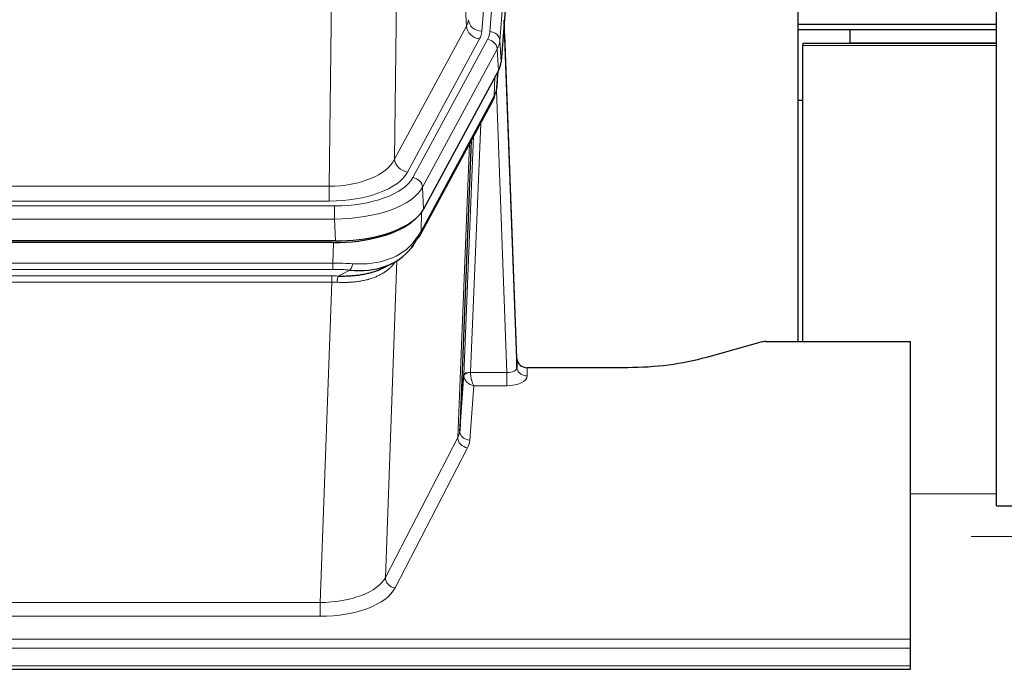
# Model space of a CAD drawing. Header units: inches. Extents: x 0 to 23760, y -13 to 16800.
# Tile 105 of 207: x 6169 to 6462, y 13654 to 13847. Entities that reach past the tile are written whole.
import ezdxf

# ---------------------------------------------------------------- set-up
doc = ezdxf.new("R2010")
doc.units = ezdxf.units.IN
doc.layers.add('254', color=7, linetype='Continuous', true_color=0xffffff)
doc.styles.add('latin_extended', font='simplex.shx')
doc.dimstyles.get("Standard").update_dxf_attribs({"dimtxt": 0.18, "dimasz": 0.18, "dimexe": 0.18, "dimexo": 0.0625, "dimgap": 0.09, "dimtad": 0, "dimtih": 1, "dimtoh": 1, "dimdec": 4, "dimzin": 0, "dimdsep": 46, "dimtxsty": 'Standard', "dimcen": 0.09, "dimadec": 0, "dimazin": 0, "dimtfac": 1, "dimtdec": 4, "dimtofl": 0, "dimtmove": 0, "dimatfit": 3, "dimfxl": 1, "dimtolj": 1, "dimtzin": 0, "dimarcsym": 0})

# ---------------------------------------------------------------- blocks, each defined once
blk = doc.blocks.new('_U0')
at = {"layer": '254', "color": 3, "linetype": 'Continuous', "lineweight": 13, "transparency": 16777216}
for p, q in [((4568.24, 12941.21), (4568.24, 13937.88)), ((5008.97, 12941.21), (4528.24, 12941.21)), ((4568.24, 12435.46), (4568.24, 12801.21)), ((7169.97, 12295.46), (4528.24, 12295.46))]:
    blk.add_line(p, q, dxfattribs=at)
at = {"layer": '254', "color": 3, "transparency": 16777216}
for points in [[(4591.58, 12801.21), (4544.91, 12801.21), (4568.24, 12941.21)], [(4544.91, 12435.46), (4591.58, 12435.46), (4568.24, 12295.46)]]:
    blk.add_solid(points, dxfattribs=at)
at = {"layer": 'Defpoints', "color": 0, "transparency": 16777216}
for p in [(4568.24, 12941.21), (5048.97, 12941.21), (7209.97, 12295.46)]:
    blk.add_point(p, dxfattribs=at)
at = {"layer": '254', "color": 2, "lineweight": 13, "transparency": 16777216, "insert": (4358.24, 13507.88), "char_height": 140, "attachment_point": 1, "rotation": 90, "style": 'latin_extended'}
blk.add_mtext('\\A1;\\C2;650', dxfattribs=at)

msp = doc.modelspace()

# ---------------------------------------------------------------- linework, layer by layer
at = {"layer": '254', "color": 2, "linetype": 'Continuous', "lineweight": 25}
for p, q in [((6459.465, 13702.962), (6459.465, 14502.962)), ((6325.487, 14008.306), (6312.369, 13834.852)), ((6400.625, 13751.74), (6400.625, 13940.541)), ((6317.064, 13746.595), (6313.306, 13847.233)), ((6459.471, 13845.962), (6400.632, 13845.962)), ((6400.625, 13844.462), (6415.965, 13844.462)), ((6415.965, 13844.462), (6459.468, 13844.462)), ((6415.965, 13844.462), (6415.965, 13840.462)), ((6313.386, 13842.84), (6317.075, 13744.058)), ((6459.471, 13840.296), (6401.965, 13840.296)), ((6401.965, 13840.296), (6401.965, 13839.732)), ((6415.965, 13840.462), (6459.468, 13840.462)), ((6415.965, 13840.462), (6415.965, 13840.296)), ((6401.965, 13751.741), (6401.965, 13839.732)), ((6311.585, 13832.274), (6289.331, 13791.06)), ((6311.094, 13827.236), (6311.457, 13832.038)), ((6311.271, 13831.693), (6311.101, 13827.349)), ((6311.094, 13827.236), (6311.101, 13827.349)), ((6288.209, 13783.164), (6309.956, 13823.44)), ((6400.626, 13823.462), (6401.966, 13823.462)), ((6303.477, 13811.44), (6300.05, 13725.229)), ((6263.169, 13781.622), (6046.762, 13781.622)), ((6262.577, 13781.14), (6047.354, 13781.14)), ((6277.274, 13773.576), (6280.068, 13774.988)), ((6389.509, 13751.545), (6373.345, 13747.014)), ((6391.008, 13751.74), (6433.965, 13751.74)), ((6433.965, 13663.338), (6433.965, 13751.74)), ((6317.075, 13744.058), (6317.064, 13746.595)), ((6349.965, 13743.973), (6320.063, 13743.973)), ((6300.05, 13725.229), (6301.278, 13741.847)), ((6459.465, 13702.962), (6495.473, 13702.962)), ((6433.965, 13660.604), (6433.965, 13663.338)), ((6433.965, 13655.356), (6433.965, 13660.604)), ((5876.965, 13654.341), (6433.965, 13654.341)), ((6433.965, 13654.341), (6433.965, 13655.356))]:
    msp.add_line(p, q, dxfattribs=at)
at = {"layer": '254', "color": 110, "linetype": 'Continuous', "lineweight": 13}
for p, q in [((6319.721, 14016.72), (6306.655, 13843.947)), ((6309.002, 13843.794), (6322.113, 14017.155)), ((6325.107, 14014.585), (6311.996, 13841.224)), ((6302.082, 13845.464), (6297.73, 13919.716)), ((6281.687, 13881.572), (6280.73, 13805.921)), ((6261.287, 13797.886), (6262.255, 13874.382)), ((6280.73, 13805.921), (6302.082, 13845.464)), ((6284.605, 13802.112), (6305.957, 13841.656)), ((6286.131, 13800.438), (6308.305, 13841.503)), ((6311.996, 13841.224), (6312.369, 13834.852)), ((6311.212, 13838.647), (6289.038, 13797.581)), ((6311.585, 13832.274), (6311.212, 13838.647)), ((6459.471, 13839.732), (6401.965, 13839.732)), ((6311.101, 13827.349), (6311.455, 13832.033)), ((6310.315, 13824.77), (6310.534, 13830.328)), ((6314.082, 13742.526), (6310.951, 13826.378)), ((6288.568, 13784.494), (6310.315, 13824.77)), ((6306.298, 13816.664), (6303.276, 13742.613)), ((6301.278, 13741.847), (6304.171, 13812.724)), ((6299.464, 13723.219), (6302.931, 13810.429)), ((6048.644, 13797.886), (6261.287, 13797.886)), ((6261.287, 13793.472), (6261.287, 13797.886)), ((6289.038, 13797.581), (6289.331, 13791.06)), ((6261.287, 13793.472), (6048.644, 13793.472)), ((6047.055, 13792.048), (6262.875, 13792.048)), ((6262.875, 13788.143), (6262.875, 13792.048)), ((6262.875, 13788.143), (6047.055, 13788.143)), ((6263.169, 13781.622), (6262.875, 13788.143)), ((6288.745, 13790.13), (6288.568, 13784.494)), ((6262.386, 13775.049), (6262.577, 13781.14)), ((6047.545, 13775.049), (6262.386, 13775.049)), ((6262.386, 13773.184), (6047.545, 13773.184)), ((6262.386, 13773.184), (6262.386, 13775.049)), ((6263.957, 13771.21), (6267.41, 13772.955)), ((6281.415, 13775.744), (6277.979, 13681.604)), ((6047.887, 13771.241), (6262.044, 13771.241)), ((6262.044, 13769.376), (6262.044, 13771.241)), ((6262.044, 13769.376), (6047.887, 13769.376)), ((6258.57, 13674.2), (6262.044, 13769.376)), ((6320.063, 13743.973), (6320.073, 13741.525)), ((6303.277, 13742.526), (6314.082, 13742.526)), ((6314.082, 13742.526), (6314.082, 13738.611)), ((6304.24, 13738.611), (6303.046, 13722.462)), ((6314.082, 13738.611), (6304.24, 13738.611)), ((6277.979, 13681.604), (6299.464, 13723.219)), ((6302.373, 13720.155), (6280.888, 13678.541)), ((6459.471, 13706.484), (6433.97, 13706.484)), ((6495.472, 13693.757), (6451.97, 13693.757)), ((6051.36, 13674.2), (6258.57, 13674.2)), ((6258.57, 13674.2), (6258.57, 13670.099)), ((6258.57, 13670.099), (6051.36, 13670.099)), ((5876.965, 13663.338), (6433.965, 13663.338)), ((5876.965, 13660.604), (6433.965, 13660.604)), ((5876.965, 13655.356), (6433.965, 13655.356))]:
    msp.add_line(p, q, dxfattribs=at)
for centre, major_axis, ratio, start_param, end_param in [((6282.637, 13847.885), (-20.038, 0.241), 0.4621297, 2.903225, 3.1123764), ((6306.655, 13847.495), (3.989, -0.302), 0.8864705, 3.2608937, 4.7793301), ((6313.386, 13840.687), (-0.214, 6.443), 0.0117452, 5.0526437, 5.774114), ((6305.957, 13845.204), (3.52, -1.9), 0.8606628, 3.6289862, 5.1474227), ((6282.637, 13844.337), (-24.033, 0.005), 0.4611335, 2.8976848, 3.1068362), ((6284.984, 13844.185), (-24.033, 0.005), 0.4611335, 2.8976848, 3.1068362), ((6309.002, 13841.133), (2.991, -0.226), 0.8864705, 0.119301, 1.6377375), ((6308.305, 13838.842), (2.64, -1.425), 0.8606628, 0.4873936, 2.00583), ((6284.984, 13841.524), (27.028, 0.171), 0.4605352, 6.0362132, 6.2453646), ((6310.388, 13842.748), (2.998, 0.112), 0.4302668, 5.7021495, 6.2671208), ((6306.437, 13825.34), (3.52, -1.9), 0.8606628, 0.0000038, 0.4001271), ((6283.306, 13807.56), (27.538, 20.422), 0.1820485, 5.9117294, 5.9437096), ((6261.366, 13808.493), (20.002, 0.126), 0.5302672, 4.7050812, 6.0263936), ((6284.605, 13805.661), (-3.52, 1.9), 0.8606628, 0.4873936, 2.00583), ((6261.366, 13804.945), (24.002, 0.049), 0.477994, 4.708097, 6.0294094), ((6262.824, 13803.145), (-24.02, 0.03), 0.4619935, 1.5735185, 2.8978281), ((6286.131, 13797.777), (2.64, -1.425), 0.8606628, 0.4873936, 2.00583), ((6262.824, 13800.484), (27.018, 0.111), 0.4567867, 4.7124116, 6.0367213), ((6284.689, 13785.065), (3.52, -1.9), 0.8606628, 0.0000038, 0.4001271), ((6262.639, 13796.432), (-25.329, 12.681), 0.6929209, 2.1169098, 3.0007467), ((6261.737, 13767.615), (27.015, 0.091), 0.2751837, 1.3250001, 1.545831), ((6261.737, 13763.78), (23.017, 0.318), 0.4083138, 1.3161001, 1.5369309), ((6267.41, 13776.79), (-0.368, -3.983), 0.2964475, 0.3019504, 1.0888865), ((6261.255, 13761.429), (24.025, 0.387), 0.4081205, 1.4515093, 1.5313568), ((6263.957, 13767.375), (0.131, 3.998), 0.1099517, 0.2897867, 1.0584981), ((6261.255, 13757.593), (20.023, 0.877), 0.5868264, 1.4258228, 1.5056703), ((6314.069, 13744.149), (-3.004, 0.138), 0.5390598, 1.5996723, 3.1704686), ((6320.073, 13744.149), (-3, -0.013), 0.8746179, 0.0299147, 1.5670846), ((6304.276, 13741.72), (-2.996, 0.15), 0.8842152, 0.0089586, 0.1047241), ((6303.276, 13741.752), (1.998, -0.082), 0.4302193, 1.5883537, 3.1255299), ((6303.277, 13741.665), (-1.996, -0.13), 0.4297663, 4.6843512, 6.2157251), ((6304.24, 13741.235), (-2.669, 1.608), 0.8008031, 0.5106166, 2.0203264), ((6304.276, 13742.581), (1.001, 0.011), 0.9036684, 3.0949665, 3.190732), ((6304.24, 13741.235), (-0.506, 2.997), 0.2740591, 1.0794715, 2.5891813), ((6314.069, 13741.525), (-6.003, 0.008), 0.4854373, 1.5734916, 3.1442879), ((6302.373, 13722.779), (2.666, -1.376), 0.8484453, 3.5215353, 5.1252561), ((6280.047, 13725.484), (20.016, 0.121), 0.4848834, 6.0350943, 6.2444185), ((6303.046, 13725.086), (2.992, -0.221), 0.8740585, 3.1714428, 4.7769181), ((6280.047, 13722.86), (23.014, 0.002), 0.4845187, 6.038018, 6.2473422), ((6258.564, 13683.874), (20.013, 0.104), 0.483363, 4.7101919, 6.0355739), ((6280.888, 13681.165), (2.666, -1.376), 0.8484453, 3.5215353, 5.1252561), ((6258.564, 13681.25), (-23.012, 0.004), 0.4845836, 1.5711584, 2.8965404)]:
    msp.add_ellipse(centre, major_axis=major_axis, ratio=ratio, start_param=start_param, end_param=end_param, dxfattribs=at)
at = {"layer": '254', "color": 2, "linetype": 'Continuous', "lineweight": 25}
for centre, major_axis, ratio, start_param, end_param in [((6285.349, 13835.291), (-27.037, 0.006), 0.4611335, 2.8976848, 3.1068362), ((6284.456, 13836.837), (-26.161, 11.46), 0.4493681, 3.1218709, 3.267222), ((6283.306, 13807.56), (27.174, 22.247), 0.2659526, 6.0029112, 6.0348913), ((6306.603, 13825.661), (3.584, -1.776), 0.8816114, 6.2824956, 6.6531678), ((6263.111, 13794.106), (-27.023, 0.034), 0.4619935, 2.6128783, 2.8978281), ((6262.551, 13793.615), (-27.01, 0.015), 0.4618579, 1.5720062, 2.656), ((6263.111, 13794.106), (-27.023, 0.034), 0.4619935, 1.5735185, 2.6128783), ((6264.433, 13764.752), (23.434, 19.972), 0.1471226, 5.6997031, 5.9205339), ((6261.737, 13767.615), (27.355, 20.182), 0.1876908, 5.6857719, 5.9066027), ((6284.689, 13785.065), (3.52, -1.9), 0.8606628, 5.9153676, 6.2831892), ((6262.639, 13796.432), (-23.359, 16.381), 0.7286412, 2.2260513, 3.1098882), ((6282.913, 13782.383), (3.195, -2.407), 0.6715965, 6.033487, 6.820423), ((6391.011, 13750.282), (-3, 0.002), 0.4856498, 4.7136997, 5.2369038), ((6320.062, 13746.686), (-3, 0.002), 0.9042699, 0.0343167, 1.5714866)]:
    msp.add_ellipse(centre, major_axis=major_axis, ratio=ratio, start_param=start_param, end_param=end_param, dxfattribs=at)
msp.add_open_spline([(6309.956, 13823.44), (6310.077, 13823.663), (6310.187, 13823.885)], degree=2, dxfattribs=at)
at = {"layer": '254', "color": 110, "linetype": 'Continuous', "lineweight": 13}
msp.add_open_spline([(6281.017, 13775.618), (6280.862, 13775.366), (6280.69, 13775.117), (6280.314, 13774.627), (6280.111, 13774.386), (6279.673, 13773.915), (6279.439, 13773.684), (6278.939, 13773.234), (6278.673, 13773.015), (6278.251, 13772.696), (6278.106, 13772.591), (6277.883, 13772.437), (6277.807, 13772.386), (6277.655, 13772.285), (6277.578, 13772.235), (6277.19, 13771.989), (6276.867, 13771.801), (6276.197, 13771.446), (6275.503, 13771.109), (6274.762, 13770.812), (6273.996, 13770.535), (6273.601, 13770.406), (6273.144, 13770.273), (6273.092, 13770.258), (6272.99, 13770.229), (6272.938, 13770.215), (6272.784, 13770.172), (6272.473, 13770.09), (6272.158, 13770.013), (6271.523, 13769.869), (6271.092, 13769.784), (6270.218, 13769.636), (6269.774, 13769.573), (6268.872, 13769.467), (6268.415, 13769.424), (6267.717, 13769.375), (6267.483, 13769.361), (6267.129, 13769.344), (6267.011, 13769.338), (6266.773, 13769.329), (6266.654, 13769.325), (6266.058, 13769.309), (6265.578, 13769.305), (6264.612, 13769.314), (6264.127, 13769.327), (6263.638, 13769.347)], degree=3, knots=[0, 0, 0, 0, 0.0625, 0.0625, 0.125, 0.125, 0.1875, 0.1875, 0.25, 0.25, 0.28125, 0.28125, 0.296875, 0.296875, 0.3125, 0.3125, 0.375, 0.375, 0.4375, 0.5, 0.5, 0.5625, 0.5625, 0.5703125, 0.5703125, 0.578125, 0.578125, 0.59375, 0.625, 0.625, 0.6875, 0.6875, 0.75, 0.75, 0.8125, 0.8125, 0.84375, 0.84375, 0.859375, 0.859375, 0.875, 0.875, 0.9375, 0.9375, 1, 1, 1, 1], dxfattribs=at)
at = {"layer": '254', "color": 2, "linetype": 'Continuous', "lineweight": 25}
for points, knots in [([(6263.957, 13771.21), (6264.475, 13771.201), (6264.99, 13771.199), (6266.016, 13771.211), (6266.526, 13771.226), (6267.16, 13771.255), (6267.287, 13771.262), (6267.54, 13771.276), (6267.666, 13771.284), (6268.043, 13771.309), (6268.292, 13771.328), (6269.034, 13771.392), (6269.521, 13771.444), (6270.479, 13771.569), (6270.951, 13771.642), (6271.88, 13771.808), (6272.337, 13771.901), (6273.01, 13772.058), (6273.233, 13772.113), (6273.564, 13772.2), (6273.674, 13772.229), (6273.838, 13772.275), (6273.892, 13772.29), (6274.001, 13772.321), (6274.487, 13772.462), (6274.956, 13772.616), (6275.761, 13772.907), (6276.459, 13773.186), (6277.113, 13773.495), (6277.395, 13773.637)], [0, 0, 0, 0, 0.1020877, 0.1020877, 0.2041754, 0.2041754, 0.2296973, 0.2296973, 0.2552192, 0.2552192, 0.3062631, 0.3062631, 0.4083508, 0.4083508, 0.5104385, 0.5104385, 0.6125262, 0.6125262, 0.66357, 0.66357, 0.6890919, 0.6890919, 0.7018529, 0.7018529, 0.7146139, 0.8167015, 0.8167015, 0.9187892, 1, 1, 1, 1]), ([(6373.345, 13747.014), (6369.811, 13746.023), (6366.01, 13745.259), (6358.127, 13744.234), (6354.046, 13743.973), (6349.965, 13743.973)], [0, 0, 0, 0, 0.5, 0.5, 1, 1, 1, 1])]:
    msp.add_open_spline(points, degree=3, knots=knots, dxfattribs=at)

# ---------------------------------------------------------------- dimensions: what is measured, and where the dimension line sits
at = {"layer": '254', "color": 2, "linetype": 'Continuous', "lineweight": 13}
dim = msp.add_linear_dim(base=(4568.243, 12941.212), p1=(7209.965, 12295.462), p2=(5048.965, 12941.212), angle=90, text='\\C2;650', dimstyle='Standard', override={"dimscale": 40, "dimtxt": 3.5, "dimasz": 3.5, "dimexe": 1, "dimexo": 1, "dimgap": 1.75, "dimtad": 1, "dimtih": 0, "dimtoh": 0, "dimdec": 2, "dimlfac": 0.025, "dimzin": 8, "dimdsep": 46, "dimlunit": 2, "dimpost": '', "dimtxsty": 'latin_extended', "dimsah": 1, "dimse1": 0, "dimse2": 0, "dimsd1": 0, "dimsd2": 0, "dimclrd": 3, "dimclre": 3, "dimclrt": 2, "dimtol": 0, "dimtm": -0.1, "dimtfac": 0.714286, "dimtdec": 3, "dimtofl": 1, "dimtmove": 0, "dimtzin": 8, "dimlwd": 13, "dimlwe": 13}, dxfattribs=at)
dim.commit()
dim.dimension.update_dxf_attribs({"geometry": '_U0', "text_midpoint": (4568.243, 13687.879), "dimtype": 160})

doc.saveas('drawing.dxf')
